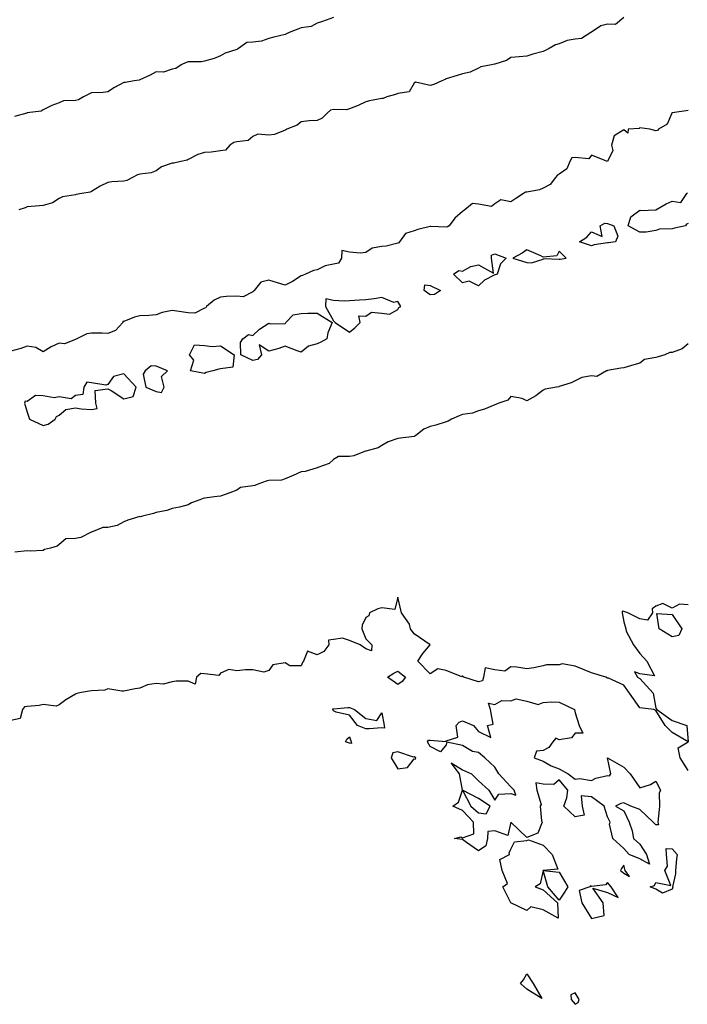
# Model space of a CAD drawing. Header units: inches. Extents: x 158323 to 160611, y 432808 to 437248.
# Tile 119 of 228: x 159627 to 159647, y 436830 to 436860. Entities that reach past the tile are written whole.
import ezdxf

# ---------------------------------------------------------------- set-up
doc = ezdxf.new("R2010")
doc.units = ezdxf.units.IN
doc.header["$MEASUREMENT"] = 0
for name, color, linetype, lineweight in [('Hoogtelijn-bestaand 10.00 M', 7, 'Continuous', 15), ('Hoogtelijn-bestaand 6.00 M', 7, 'Continuous', 15), ('Hoogtelijn-bestaand 7.00 M', 7, 'Continuous', 15), ('Hoogtelijn-bestaand 8.00 M', 7, 'Continuous', 15), ('Hoogtelijn-bestaand 9.00 M', 7, 'Continuous', 15)]:
    doc.layers.add(name, color=color, linetype=linetype, lineweight=lineweight)

msp = doc.modelspace()

# ---------------------------------------------------------------- linework, layer by layer
at = {"layer": 'Hoogtelijn-bestaand 10.00 M', "color": 252, "linetype": 'Continuous', "lineweight": 25}
msp.add_polyline3d([(159636.25, 436860.211, 10), (159635.907, 436860.093, 10), (159635.75, 436860.039, 10), (159635.562, 436859.938, 10), (159635.25, 436859.89, 10), (159635.144, 436859.856, 10), (159634.88, 436859.75, 10), (159634.792, 436859.708, 10), (159634.75, 436859.687, 10), (159634.401, 436859.599, 10), (159634.25, 436859.564, 10), (159634.024, 436859.476, 10), (159633.75, 436859.453, 10), (159633.562, 436859.438, 10), (159633.303, 436859.25, 10), (159633.271, 436859.229, 10), (159633.25, 436859.222, 10), (159632.892, 436859.108, 10), (159632.75, 436859.029, 10), (159632.554, 436858.946, 10), (159632.25, 436858.857, 10), (159632.162, 436858.839, 10), (159631.75, 436858.839, 10), (159631.687, 436858.813, 10), (159631.526, 436858.75, 10), (159631.364, 436858.636, 10), (159631.25, 436858.609, 10), (159630.978, 436858.522, 10), (159630.75, 436858.524, 10), (159630.571, 436858.429, 10), (159630.25, 436858.276, 10), (159630.227, 436858.273, 10), (159630.073, 436858.25, 10), (159629.799, 436858.201, 10), (159629.75, 436858.196, 10), (159629.459, 436858.041, 10), (159629.25, 436857.907, 10), (159629.11, 436857.89, 10), (159628.75, 436857.873, 10), (159628.662, 436857.838, 10), (159628.497, 436857.75, 10), (159628.342, 436857.658, 10), (159628.25, 436857.639, 10), (159627.876, 436857.625, 10), (159627.75, 436857.566, 10), (159627.519, 436857.481, 10), (159627.25, 436857.346, 10), (159627.191, 436857.309, 10), (159626.75, 436857.253, 10), (159626.748, 436857.252, 10), (159626.74, 436857.25, 10), (159626.356, 436857.144, 10)], dxfattribs=at)
at = {"layer": 'Hoogtelijn-bestaand 6.00 M', "color": 252, "linetype": 'Continuous', "lineweight": 25}
for points in [[(159647.25, 436836.857, 6), (159647, 436837.25, 6), (159646.936, 436837.564, 6), (159647.25, 436837.75, 6), (159646.75, 436838.033, 6), (159646.533, 436838.25, 6), (159646.25, 436838.714, 6), (159646.179, 436838.75, 6), (159645.75, 436838.798, 6), (159645.433, 436839.25, 6), (159645.25, 436839.504, 6), (159644.779, 436839.721, 6), (159644.75, 436839.718, 6), (159644.7, 436839.75, 6), (159644.25, 436839.882, 6), (159644.025, 436839.975, 6), (159643.75, 436840.091, 6), (159643.338, 436840.162, 6), (159643.25, 436840.139, 6), (159642.861, 436840.139, 6), (159642.75, 436840.099, 6), (159642.463, 436840.037, 6), (159642.25, 436840.007, 6), (159641.94, 436840.06, 6), (159641.75, 436840.067, 6), (159641.56, 436839.94, 6), (159641.25, 436839.978, 6), (159640.955, 436840.045, 6), (159640.899, 436839.75, 6), (159640.867, 436839.633, 6), (159640.75, 436839.602, 6), (159640.292, 436839.75, 6), (159640.25, 436839.795, 6), (159640.235, 436839.765, 6), (159639.75, 436839.954, 6), (159639.488, 436840.012, 6), (159639.25, 436839.85, 6), (159638.865, 436840.25, 6), (159639.018, 436840.482, 6), (159639.25, 436840.75, 6), (159638.75, 436841.099, 6), (159638.644, 436841.25, 6), (159638.607, 436841.393, 6), (159638.36, 436841.75, 6), (159638.25, 436842.231, 6), (159638.151, 436841.849, 6), (159637.75, 436841.901, 6), (159637.631, 436841.869, 6), (159637.364, 436841.75, 6), (159637.343, 436841.657, 6), (159637.25, 436841.602, 6), (159637.139, 436841.361, 6), (159637.128, 436841.25, 6), (159637.25, 436840.94, 6), (159637.444, 436840.75, 6), (159637.433, 436840.567, 6), (159637.25, 436840.634, 6), (159637.083, 436840.75, 6), (159636.75, 436840.892, 6), (159636.534, 436840.966, 6), (159636.25, 436840.921, 6), (159636.099, 436840.901, 6), (159636.106, 436840.75, 6), (159635.956, 436840.544, 6), (159635.75, 436840.445, 6), (159635.444, 436840.556, 6), (159635.323, 436840.25, 6), (159635.289, 436840.211, 6), (159635.25, 436840.104, 6), (159634.896, 436840.104, 6), (159634.75, 436840.198, 6), (159634.37, 436840.13, 6), (159634.25, 436839.953, 6), (159634.091, 436839.909, 6), (159633.75, 436839.976, 6), (159633.52, 436839.98, 6), (159633.25, 436839.943, 6), (159633.007, 436839.993, 6), (159632.75, 436839.875, 6), (159632.698, 436839.802, 6), (159632.25, 436839.85, 6), (159632.14, 436839.86, 6), (159632.009, 436839.75, 6), (159631.962, 436839.538, 6), (159631.75, 436839.631, 6), (159631.369, 436839.631, 6), (159631.25, 436839.607, 6), (159630.968, 436839.532, 6), (159630.75, 436839.552, 6), (159630.487, 436839.513, 6), (159630.25, 436839.407, 6), (159630.106, 436839.394, 6), (159629.75, 436839.312, 6), (159629.686, 436839.314, 6), (159629.25, 436839.391, 6), (159629.157, 436839.343, 6), (159628.75, 436839.323, 6), (159628.68, 436839.32, 6), (159628.321, 436839.25, 6), (159628.269, 436839.231, 6), (159628.25, 436839.228, 6), (159627.957, 436839.043, 6), (159627.75, 436838.89, 6), (159627.653, 436838.847, 6), (159627.25, 436838.903, 6), (159627.128, 436838.872, 6), (159626.75, 436838.845, 6), (159626.669, 436838.831, 6), (159626.61, 436838.75, 6), (159626.535, 436838.465, 6), (159626.25, 436838.403, 6)], [(159647.25, 436841.995, 6), (159646.982, 436842.018, 6), (159646.75, 436841.893, 6), (159646.464, 436842.036, 6), (159646.25, 436841.95, 6), (159646.132, 436841.868, 6), (159646.145, 436841.75, 6), (159645.984, 436841.516, 6), (159645.75, 436841.558, 6), (159645.375, 436841.75, 6), (159645.25, 436841.785, 6), (159645.2, 436841.8, 6), (159645.204, 436841.75, 6), (159645.25, 436841.472, 6), (159645.321, 436841.25, 6), (159645.327, 436841.173, 6), (159645.554, 436840.75, 6), (159645.75, 436840.488, 6), (159645.968, 436840.25, 6), (159646.205, 436839.795, 6), (159645.75, 436839.85, 6), (159645.583, 436839.917, 6), (159645.682, 436839.75, 6), (159645.75, 436839.71, 6), (159646.163, 436839.25, 6), (159646.25, 436838.789, 6), (159646.272, 436838.75, 6), (159646.75, 436838.406, 6), (159647.205, 436838.25, 6), (159647.25, 436837.75, 6)]]:
    msp.add_polyline3d(points, dxfattribs=at)
for points in [[(159646.276, 436841.724, 6), (159646.75, 436841.7, 6), (159647.053, 436841.25, 6), (159646.956, 436841.044, 6), (159646.75, 436841.003, 6), (159646.346, 436841.25, 6)], [(159637.927, 436839.75, 6), (159638.125, 436839.875, 6), (159638.25, 436839.94, 6), (159638.489, 436839.75, 6), (159638.378, 436839.622, 6), (159638.25, 436839.521, 6)], [(159636.234, 436838.75, 6), (159636.235, 436838.765, 6), (159636.25, 436838.771, 6), (159636.692, 436838.808, 6), (159636.75, 436838.807, 6), (159636.904, 436838.75, 6), (159637.25, 436838.469, 6), (159637.596, 436838.404, 6), (159637.75, 436838.65, 6), (159637.826, 436838.25, 6), (159637.828, 436838.172, 6), (159637.75, 436838.184, 6), (159637.355, 436838.145, 6), (159637.25, 436838.149, 6), (159637, 436838.25, 6), (159636.75, 436838.568, 6), (159636.33, 436838.67, 6), (159636.25, 436838.709, 6)], [(159639.165, 436837.75, 6), (159639.2, 436837.8, 6), (159639.25, 436837.795, 6), (159639.743, 436837.757, 6), (159639.75, 436837.773, 6), (159640.112, 436837.888, 6), (159640.059, 436838.25, 6), (159640.148, 436838.352, 6), (159640.25, 436838.394, 6), (159640.592, 436838.25, 6), (159640.75, 436838.062, 6), (159641.125, 436837.875, 6), (159641.023, 436838.25, 6), (159641.202, 436838.298, 6), (159641.123, 436838.75, 6), (159641.06, 436838.94, 6), (159641.25, 436838.904, 6), (159641.469, 436839.031, 6), (159641.75, 436839.018, 6), (159641.918, 436839.082, 6), (159642.25, 436839.008, 6), (159642.599, 436838.901, 6), (159642.75, 436838.966, 6), (159643.009, 436838.991, 6), (159643.25, 436838.977, 6), (159643.726, 436838.75, 6), (159643.75, 436838.65, 6), (159643.868, 436838.25, 6), (159643.985, 436838.015, 6), (159643.75, 436838.015, 6), (159643.628, 436837.872, 6), (159643.25, 436837.812, 6), (159643.145, 436837.855, 6), (159643.05, 436837.75, 6), (159642.927, 436837.573, 6), (159642.75, 436837.477, 6), (159642.542, 436837.458, 6), (159642.472, 436837.25, 6), (159642.75, 436837.141, 6), (159643, 436837, 6), (159643.25, 436836.906, 6), (159643.528, 436836.75, 6), (159643.75, 436836.583, 6), (159643.893, 436836.607, 6), (159644.25, 436836.544, 6), (159644.385, 436836.615, 6), (159644.75, 436836.703, 6), (159644.809, 436836.691, 6), (159644.85, 436836.75, 6), (159644.75, 436837.25, 6), (159645.25, 436836.961, 6), (159645.45, 436836.75, 6), (159645.75, 436836.321, 6), (159646.083, 436836.417, 6), (159646.25, 436836.523, 6), (159646.393, 436836.25, 6), (159646.347, 436836.153, 6), (159646.359, 436835.75, 6), (159646.35, 436835.65, 6), (159646.312, 436835.25, 6), (159646.327, 436835.173, 6), (159646.25, 436835.17, 6), (159646.163, 436835.25, 6), (159645.75, 436835.646, 6), (159645.472, 436835.75, 6), (159645.25, 436835.855, 6), (159645.163, 436835.837, 6), (159645, 436835.75, 6), (159645.25, 436835.607, 6), (159645.422, 436835.25, 6), (159645.513, 436834.987, 6), (159645.554, 436834.75, 6), (159645.75, 436834.57, 6), (159645.955, 436834.25, 6), (159646.046, 436833.954, 6), (159645.75, 436834.112, 6), (159645.417, 436834.25, 6), (159645.25, 436834.432, 6), (159644.917, 436834.75, 6), (159644.812, 436835.188, 6), (159644.833, 436835.25, 6), (159644.75, 436835.417, 6), (159644.639, 436835.75, 6), (159644.25, 436836.042, 6), (159643.932, 436836.068, 6), (159643.958, 436835.75, 6), (159644.028, 436835.472, 6), (159643.75, 436835.417, 6), (159643.393, 436835.75, 6), (159643.487, 436836.013, 6), (159643.515, 436836.25, 6), (159643.25, 436836.571, 6), (159643.083, 436836.417, 6), (159642.75, 436836.429, 6), (159642.523, 436836.477, 6), (159642.558, 436836.25, 6), (159642.695, 436835.805, 6), (159642.659, 436835.75, 6), (159642.7, 436835.3, 6), (159642.717, 436835.25, 6), (159642.583, 436834.917, 6), (159642.25, 436834.783, 6), (159641.75, 436835.25, 6), (159641.659, 436834.841, 6), (159641.25, 436834.985, 6), (159641.039, 436834.961, 6), (159641.028, 436834.75, 6), (159640.977, 436834.523, 6), (159640.75, 436834.365, 6), (159640.375, 436834.625, 6), (159640.25, 436834.719, 6), (159640, 436834.75, 6), (159640.205, 436834.795, 6), (159640.25, 436834.769, 6), (159640.607, 436834.893, 6), (159640.597, 436835.25, 6), (159640.25, 436835.618, 6), (159639.95, 436835.75, 6), (159640.125, 436835.875, 6), (159640.25, 436836.25, 6), (159640.16, 436836.75, 6), (159639.904, 436837.096, 6), (159640.25, 436836.882, 6), (159640.531, 436836.75, 6), (159640.75, 436836.531, 6), (159641.071, 436836.25, 6), (159641.25, 436835.938, 6), (159641.382, 436836.119, 6), (159641.75, 436836.139, 6), (159641.904, 436836.096, 6), (159641.85, 436836.25, 6), (159641.75, 436836.345, 6), (159641.38, 436836.75, 6), (159641.25, 436836.964, 6), (159640.942, 436837.25, 6), (159640.75, 436837.417, 6), (159640.558, 436837.442, 6), (159640.25, 436837.629, 6), (159639.769, 436837.731, 6), (159639.75, 436837.65, 6), (159639.568, 436837.432, 6), (159639.25, 436837.598, 6)], [(159636.625, 436837.75, 6), (159636.667, 436837.833, 6), (159636.75, 436837.9, 6), (159636.799, 436837.75, 6), (159636.808, 436837.692, 6), (159636.75, 436837.704, 6)], [(159638.042, 436837.25, 6), (159638.25, 436836.907, 6), (159638.549, 436836.952, 6), (159638.75, 436837.213, 6), (159638.794, 436837.206, 6), (159638.805, 436837.25, 6), (159638.75, 436837.278, 6), (159638.735, 436837.265, 6), (159638.25, 436837.432, 6), (159638.091, 436837.409, 6)], [(159640.25, 436836.25, 6), (159640.515, 436835.75, 6), (159640.75, 436835.539, 6), (159640.985, 436835.515, 6), (159641.114, 436835.75, 6), (159640.75, 436835.985, 6)], [(159641.408, 436834.092, 6), (159641.711, 436834.25, 6), (159641.695, 436834.305, 6), (159641.75, 436834.417, 6), (159641.861, 436834.639, 6), (159642.25, 436834.688, 6), (159642.295, 436834.705, 6), (159642.75, 436834.544, 6), (159643.028, 436834.25, 6), (159643.205, 436833.795, 6), (159642.75, 436833.75, 6), (159643.25, 436833.705, 6), (159643.513, 436833.25, 6), (159643.417, 436833.083, 6), (159643.25, 436832.833, 6), (159642.893, 436833.25, 6), (159642.75, 436833.75, 6), (159642.659, 436833.341, 6), (159642.5, 436833.25, 6), (159642.75, 436833.15, 6), (159643.195, 436832.75, 6), (159643.221, 436832.279, 6), (159642.75, 436832.534, 6), (159642.375, 436832.625, 6), (159642.25, 436832.517, 6), (159641.75, 436832.75, 6), (159641.5, 436833.25, 6), (159641.646, 436833.354, 6), (159641.485, 436833.75, 6)], [(159646.068, 436833.25, 6), (159646.206, 436833.294, 6), (159646.25, 436833.383, 6), (159646.708, 436833.292, 6), (159646.525, 436833.75, 6), (159646.609, 436833.891, 6), (159646.579, 436834.25, 6), (159646.568, 436834.432, 6), (159646.75, 436834.427, 6), (159646.912, 436834.25, 6), (159646.886, 436834.114, 6), (159646.86, 436833.75, 6), (159646.852, 436833.648, 6), (159646.764, 436833.25, 6), (159646.775, 436833.225, 6), (159646.75, 436833.179, 6), (159646.45, 436833.05, 6), (159646.25, 436833.173, 6)], [(159645.15, 436833.75, 6), (159645.25, 436833.67, 6), (159645.432, 436833.568, 6), (159645.294, 436833.75, 6), (159645.25, 436833.917, 6), (159645.179, 436833.821, 6)], [(159643.869, 436833.132, 6), (159643.954, 436832.75, 6), (159644.25, 436832.267, 6), (159644.642, 436832.358, 6), (159644.612, 436832.75, 6), (159644.292, 436833.208, 6), (159644.75, 436833.073, 6), (159645.083, 436832.917, 6), (159644.861, 436833.25, 6), (159644.75, 436833.386, 6), (159644.688, 436833.312, 6), (159644.25, 436833.262, 6), (159644.219, 436833.281, 6), (159644.2, 436833.25, 6)], [(159642.047, 436830.25, 6), (159642.142, 436830.358, 6), (159642.25, 436830.545, 6), (159642.441, 436830.25, 6), (159642.714, 436829.786, 6), (159642.25, 436830.07, 6)], [(159643.607, 436829.893, 6), (159643.62, 436829.75, 6), (159643.75, 436829.604, 6), (159643.839, 436829.661, 6), (159643.868, 436829.75, 6), (159643.75, 436829.957, 6)]]:
    msp.add_polyline3d(points, close=True, dxfattribs=at)
at = {"layer": 'Hoogtelijn-bestaand 7.00 M', "color": 252, "linetype": 'Continuous', "lineweight": 25}
msp.add_polyline3d([(159647.25, 436850.086, 7), (159647.065, 436849.935, 7), (159646.75, 436849.821, 7), (159646.682, 436849.818, 7), (159646.527, 436849.75, 7), (159646.316, 436849.684, 7), (159646.25, 436849.666, 7), (159645.894, 436849.606, 7), (159645.75, 436849.49, 7), (159645.562, 436849.438, 7), (159645.25, 436849.346, 7), (159645.163, 436849.337, 7), (159644.75, 436849.266, 7), (159644.742, 436849.258, 7), (159644.714, 436849.25, 7), (159644.42, 436849.081, 7), (159644.25, 436849.098, 7), (159643.953, 436849.047, 7), (159643.75, 436848.945, 7), (159643.622, 436848.878, 7), (159643.25, 436848.767, 7), (159643.238, 436848.762, 7), (159643.163, 436848.75, 7), (159642.814, 436848.686, 7), (159642.75, 436848.65, 7), (159642.525, 436848.475, 7), (159642.25, 436848.323, 7), (159642.105, 436848.396, 7), (159641.75, 436848.459, 7), (159641.661, 436848.339, 7), (159641.382, 436848.25, 7), (159641.289, 436848.211, 7), (159641.25, 436848.199, 7), (159640.931, 436848.069, 7), (159640.75, 436848.012, 7), (159640.559, 436847.941, 7), (159640.25, 436847.9, 7), (159640.144, 436847.856, 7), (159639.911, 436847.75, 7), (159639.808, 436847.692, 7), (159639.75, 436847.674, 7), (159639.427, 436847.573, 7), (159639.25, 436847.523, 7), (159639.055, 436847.445, 7), (159638.804, 436847.25, 7), (159638.771, 436847.229, 7), (159638.75, 436847.221, 7), (159638.332, 436847.168, 7), (159638.25, 436847.157, 7), (159637.947, 436847.053, 7), (159637.75, 436846.941, 7), (159637.634, 436846.866, 7), (159637.25, 436846.76, 7), (159637.242, 436846.758, 7), (159637.217, 436846.75, 7), (159636.881, 436846.619, 7), (159636.75, 436846.593, 7), (159636.409, 436846.591, 7), (159636.25, 436846.508, 7), (159636.118, 436846.382, 7), (159635.771, 436846.25, 7), (159635.756, 436846.244, 7), (159635.75, 436846.24, 7), (159635.37, 436846.13, 7), (159635.25, 436846.119, 7), (159634.998, 436846.002, 7), (159634.75, 436845.907, 7), (159634.641, 436845.859, 7), (159634.25, 436845.854, 7), (159634.169, 436845.831, 7), (159633.94, 436845.75, 7), (159633.808, 436845.693, 7), (159633.75, 436845.687, 7), (159633.37, 436845.631, 7), (159633.25, 436845.552, 7), (159633.037, 436845.464, 7), (159632.75, 436845.367, 7), (159632.64, 436845.36, 7), (159632.25, 436845.305, 7), (159632.21, 436845.29, 7), (159632.109, 436845.25, 7), (159631.846, 436845.155, 7), (159631.75, 436845.102, 7), (159631.474, 436845.027, 7), (159631.25, 436844.983, 7), (159631.079, 436844.921, 7), (159630.75, 436844.863, 7), (159630.672, 436844.828, 7), (159630.331, 436844.75, 7), (159630.271, 436844.729, 7), (159630.25, 436844.73, 7), (159629.876, 436844.624, 7), (159629.75, 436844.571, 7), (159629.545, 436844.455, 7), (159629.25, 436844.398, 7), (159629.102, 436844.398, 7), (159628.75, 436844.254, 7), (159628.748, 436844.252, 7), (159628.743, 436844.25, 7), (159628.416, 436844.084, 7), (159628.25, 436844.051, 7), (159627.954, 436844.046, 7), (159627.75, 436843.867, 7), (159627.682, 436843.818, 7), (159627.481, 436843.75, 7), (159627.291, 436843.709, 7), (159627.25, 436843.682, 7), (159626.842, 436843.658, 7), (159626.75, 436843.671, 7), (159626.372, 436843.628, 7)], dxfattribs=at)
at = {"layer": 'Hoogtelijn-bestaand 8.00 M', "color": 252, "linetype": 'Continuous', "lineweight": 25}
for points in [[(159647.25, 436857.328, 8), (159647.185, 436857.316, 8), (159646.75, 436857.255, 8), (159646.747, 436857.253, 8), (159646.737, 436857.25, 8), (159646.598, 436856.902, 8), (159646.325, 436856.75, 8), (159646.295, 436856.705, 8), (159646.25, 436856.695, 8), (159646.062, 436856.75, 8), (159645.75, 436856.789, 8), (159645.729, 436856.771, 8), (159645.393, 436856.75, 8), (159645.375, 436856.625, 8), (159645.25, 436856.726, 8), (159644.955, 436856.545, 8), (159644.875, 436856.25, 8), (159644.917, 436856.083, 8), (159644.75, 436855.75, 8), (159644.25, 436855.94, 8), (159644.17, 436855.83, 8), (159643.75, 436855.868, 8), (159643.642, 436855.858, 8), (159643.583, 436855.75, 8), (159643.482, 436855.518, 8), (159643.25, 436855.356, 8), (159643.184, 436855.316, 8), (159643.137, 436855.25, 8), (159642.968, 436855.032, 8), (159642.75, 436854.917, 8), (159642.637, 436854.863, 8), (159642.25, 436854.794, 8), (159642.206, 436854.794, 8), (159642.145, 436854.75, 8), (159641.903, 436854.597, 8), (159641.75, 436854.5, 8), (159641.438, 436854.562, 8), (159641.25, 436854.429, 8), (159641.15, 436854.35, 8), (159640.75, 436854.427, 8), (159640.56, 436854.44, 8), (159640.327, 436854.25, 8), (159640.279, 436854.221, 8), (159640.25, 436854.2, 8), (159640.013, 436853.987, 8), (159639.841, 436853.75, 8), (159639.783, 436853.717, 8), (159639.75, 436853.705, 8), (159639.274, 436853.726, 8), (159639.25, 436853.732, 8), (159638.862, 436853.638, 8), (159638.75, 436853.6, 8), (159638.485, 436853.515, 8), (159638.301, 436853.25, 8), (159638.281, 436853.219, 8), (159638.25, 436853.211, 8), (159637.883, 436853.117, 8), (159637.75, 436853.106, 8), (159637.446, 436853.054, 8), (159637.25, 436852.929, 8), (159637.094, 436852.906, 8), (159636.75, 436852.933, 8), (159636.513, 436852.987, 8), (159636.5, 436852.75, 8), (159636.408, 436852.592, 8), (159636.25, 436852.564, 8), (159635.992, 436852.508, 8), (159635.75, 436852.384, 8), (159635.633, 436852.367, 8), (159635.383, 436852.25, 8), (159635.292, 436852.208, 8), (159635.25, 436852.203, 8), (159634.979, 436852.021, 8), (159634.75, 436851.913, 8), (159634.515, 436851.985, 8), (159634.25, 436852.07, 8), (159634, 436852, 8), (159633.793, 436851.75, 8), (159633.778, 436851.722, 8), (159633.75, 436851.705, 8), (159633.456, 436851.544, 8), (159633.25, 436851.569, 8), (159632.937, 436851.563, 8), (159632.75, 436851.534, 8), (159632.554, 436851.446, 8), (159632.311, 436851.25, 8), (159632.292, 436851.208, 8), (159632.25, 436851.2, 8), (159631.955, 436851.045, 8), (159631.75, 436851.052, 8), (159631.398, 436851.102, 8), (159631.25, 436851.123, 8), (159630.937, 436851.063, 8), (159630.75, 436850.991, 8), (159630.53, 436850.97, 8), (159630.25, 436850.956, 8), (159630.081, 436850.919, 8), (159629.75, 436850.781, 8), (159629.718, 436850.782, 8), (159629.716, 436850.75, 8), (159629.491, 436850.509, 8), (159629.25, 436850.414, 8), (159629.081, 436850.419, 8), (159628.75, 436850.419, 8), (159628.599, 436850.401, 8), (159628.295, 436850.25, 8), (159628.264, 436850.236, 8), (159628.25, 436850.227, 8), (159627.911, 436850.089, 8), (159627.75, 436850.111, 8), (159627.5, 436850, 8), (159627.25, 436849.844, 8), (159627.019, 436849.981, 8), (159626.75, 436850.017, 8), (159626.555, 436849.945, 8), (159626.25, 436849.859, 8)], [(159647.25, 436853.82, 8), (159647.195, 436853.805, 8), (159647.161, 436853.75, 8), (159646.82, 436853.68, 8), (159646.75, 436853.659, 8), (159646.357, 436853.643, 8), (159646.25, 436853.602, 8), (159645.95, 436853.55, 8), (159645.75, 436853.553, 8), (159645.384, 436853.75, 8), (159645.466, 436854.034, 8), (159645.75, 436854.236, 8), (159645.771, 436854.229, 8), (159646.25, 436854.25, 8), (159646.57, 436854.43, 8), (159646.75, 436854.512, 8), (159647.021, 436854.479, 8), (159647.203, 436854.75, 8), (159647.223, 436854.777, 8)]]:
    msp.add_polyline3d(points, dxfattribs=at)
for points in [[(159643.878, 436853.25, 8), (159644.105, 436853.395, 8), (159644.25, 436853.568, 8), (159644.583, 436853.417, 8), (159644.52, 436853.75, 8), (159644.661, 436853.839, 8), (159644.75, 436853.823, 8), (159644.948, 436853.75, 8), (159645.065, 436853.435, 8), (159645, 436853.25, 8), (159644.778, 436853.222, 8), (159644.75, 436853.222, 8), (159644.336, 436853.164, 8), (159644.25, 436853.133, 8)], [(159639.971, 436852.25, 8), (159640.138, 436852.362, 8), (159640.25, 436852.35, 8), (159640.514, 436852.486, 8), (159640.75, 436852.541, 8), (159641.212, 436852.288, 8), (159641.152, 436852.75, 8), (159641.155, 436852.845, 8), (159641.25, 436852.88, 8), (159641.603, 436852.75, 8), (159641.432, 436852.568, 8), (159641.33, 436852.25, 8), (159641.264, 436852.236, 8), (159641.25, 436852.233, 8), (159640.938, 436852.062, 8), (159640.75, 436851.888, 8), (159640.461, 436852.039, 8), (159640.25, 436851.986, 8)], [(159641.814, 436852.75, 8), (159642.25, 436852.609, 8), (159642.394, 436852.606, 8), (159642.75, 436852.722, 8), (159642.765, 436852.735, 8), (159643.25, 436852.718, 8), (159643.28, 436852.72, 8), (159643.47, 436852.75, 8), (159643.25, 436852.961, 8), (159643.181, 436852.819, 8), (159642.75, 436852.784, 8), (159642.682, 436852.818, 8), (159642.25, 436853.008, 8), (159642.098, 436852.902, 8)], [(159639.064, 436851.75, 8), (159639.081, 436851.919, 8), (159639.25, 436851.896, 8), (159639.565, 436851.75, 8), (159639.383, 436851.617, 8), (159639.25, 436851.607, 8)], [(159636.006, 436851.25, 8), (159636.25, 436850.807, 8), (159636.299, 436850.75, 8), (159636.75, 436850.451, 8), (159636.914, 436850.586, 8), (159637.079, 436850.75, 8), (159637.036, 436850.964, 8), (159637.25, 436850.947, 8), (159637.432, 436851.069, 8), (159637.75, 436851.038, 8), (159637.988, 436851.013, 8), (159638.25, 436851.151, 8), (159638.282, 436851.218, 8), (159638.338, 436851.25, 8), (159638.25, 436851.405, 8), (159638.123, 436851.378, 8), (159637.75, 436851.529, 8), (159637.513, 436851.488, 8), (159637.25, 436851.456, 8), (159637.059, 436851.441, 8), (159636.75, 436851.424, 8), (159636.583, 436851.417, 8), (159636.25, 436851.439, 8), (159636.015, 436851.485, 8)], [(159633.37, 436850.13, 8), (159633.44, 436850.25, 8), (159633.618, 436850.382, 8), (159633.75, 436850.352, 8), (159633.955, 436850.545, 8), (159634.25, 436850.731, 8), (159634.285, 436850.715, 8), (159634.75, 436850.723, 8), (159634.768, 436850.732, 8), (159634.778, 436850.75, 8), (159635.005, 436850.995, 8), (159635.25, 436851.027, 8), (159635.457, 436851.043, 8), (159635.75, 436851.043, 8), (159636.21, 436850.75, 8), (159636.072, 436850.428, 8), (159636.042, 436850.25, 8), (159635.856, 436850.144, 8), (159635.75, 436850.092, 8), (159635.477, 436850.023, 8), (159635.25, 436849.837, 8), (159635.129, 436849.872, 8), (159634.75, 436850.023, 8), (159634.556, 436849.944, 8), (159634.25, 436849.862, 8), (159633.942, 436850.058, 8), (159634.023, 436849.75, 8), (159633.892, 436849.608, 8), (159633.75, 436849.573, 8), (159633.378, 436849.75, 8)], [(159631.784, 436849.75, 8), (159631.94, 436850.06, 8), (159632.25, 436850.038, 8), (159632.488, 436850.012, 8), (159632.75, 436850.034, 8), (159633.174, 436849.75, 8), (159633.135, 436849.365, 8), (159632.75, 436849.32, 8), (159632.692, 436849.308, 8), (159632.511, 436849.25, 8), (159632.302, 436849.198, 8), (159632.25, 436849.174, 8), (159631.821, 436849.25, 8), (159631.917, 436849.583, 8)], [(159630.349, 436849.151, 8), (159630.435, 436848.75, 8), (159630.75, 436848.617, 8), (159630.915, 436848.586, 8), (159630.998, 436848.75, 8), (159630.921, 436849.079, 8), (159631.1, 436849.25, 8), (159630.75, 436849.397, 8), (159630.594, 436849.406, 8), (159630.409, 436849.25, 8)], [(159626.673, 436848.25, 8), (159626.75, 436847.972, 8), (159626.824, 436847.75, 8), (159627.25, 436847.56, 8), (159627.402, 436847.598, 8), (159627.621, 436847.75, 8), (159627.665, 436847.835, 8), (159627.75, 436847.883, 8), (159627.95, 436848.05, 8), (159628.25, 436848.109, 8), (159628.423, 436848.077, 8), (159628.75, 436848.052, 8), (159628.919, 436848.082, 8), (159628.882, 436848.25, 8), (159628.86, 436848.641, 8), (159629.25, 436848.7, 8), (159629.357, 436848.644, 8), (159629.75, 436848.38, 8), (159630.04, 436848.46, 8), (159630.136, 436848.75, 8), (159629.75, 436849.157, 8), (159629.426, 436849.074, 8), (159629.25, 436848.825, 8), (159629.189, 436848.811, 8), (159628.75, 436848.879, 8), (159628.603, 436848.897, 8), (159628.514, 436848.75, 8), (159628.483, 436848.517, 8), (159628.25, 436848.491, 8), (159628.115, 436848.385, 8), (159627.75, 436848.443, 8), (159627.589, 436848.411, 8), (159627.25, 436848.478, 8), (159627.008, 436848.492, 8), (159626.75, 436848.304, 8), (159626.69, 436848.31, 8)]]:
    msp.add_polyline3d(points, close=True, dxfattribs=at)
at = {"layer": 'Hoogtelijn-bestaand 9.00 M', "color": 252, "linetype": 'Continuous', "lineweight": 25}
msp.add_polyline3d([(159645.25, 436860.211, 9), (159645, 436860, 9), (159644.75, 436860.01, 9), (159644.543, 436859.957, 9), (159644.25, 436859.76, 9), (159644.244, 436859.756, 9), (159644.234, 436859.75, 9), (159643.941, 436859.559, 9), (159643.75, 436859.544, 9), (159643.499, 436859.501, 9), (159643.25, 436859.393, 9), (159643.132, 436859.369, 9), (159642.938, 436859.25, 9), (159642.811, 436859.189, 9), (159642.75, 436859.154, 9), (159642.429, 436859.071, 9), (159642.25, 436859.01, 9), (159642.008, 436858.992, 9), (159641.75, 436858.971, 9), (159641.617, 436858.883, 9), (159641.25, 436858.766, 9), (159641.239, 436858.762, 9), (159641.15, 436858.75, 9), (159640.816, 436858.684, 9), (159640.75, 436858.646, 9), (159640.487, 436858.513, 9), (159640.25, 436858.466, 9), (159640.09, 436858.41, 9), (159639.75, 436858.309, 9), (159639.711, 436858.289, 9), (159639.612, 436858.25, 9), (159639.362, 436858.138, 9), (159639.25, 436858.109, 9), (159638.792, 436858.208, 9), (159638.75, 436858.175, 9), (159638.597, 436857.903, 9), (159638.25, 436857.856, 9), (159638.172, 436857.828, 9), (159637.904, 436857.75, 9), (159637.794, 436857.706, 9), (159637.75, 436857.696, 9), (159637.372, 436857.628, 9), (159637.25, 436857.598, 9), (159637.02, 436857.48, 9), (159636.75, 436857.383, 9), (159636.651, 436857.349, 9), (159636.25, 436857.355, 9), (159636.162, 436857.338, 9), (159636.053, 436857.25, 9), (159635.905, 436857.095, 9), (159635.75, 436857.015, 9), (159635.497, 436857.003, 9), (159635.25, 436856.972, 9), (159635.125, 436856.875, 9), (159634.806, 436856.75, 9), (159634.77, 436856.731, 9), (159634.75, 436856.722, 9), (159634.42, 436856.58, 9), (159634.25, 436856.56, 9), (159633.907, 436856.594, 9), (159633.75, 436856.522, 9), (159633.605, 436856.395, 9), (159633.25, 436856.356, 9), (159633.165, 436856.335, 9), (159633.036, 436856.25, 9), (159632.899, 436856.102, 9), (159632.75, 436856.077, 9), (159632.463, 436856.037, 9), (159632.25, 436856.025, 9), (159632.041, 436855.959, 9), (159631.75, 436855.807, 9), (159631.717, 436855.783, 9), (159631.514, 436855.75, 9), (159631.301, 436855.699, 9), (159631.25, 436855.697, 9), (159630.923, 436855.577, 9), (159630.75, 436855.46, 9), (159630.603, 436855.397, 9), (159630.25, 436855.351, 9), (159630.171, 436855.33, 9), (159630.022, 436855.25, 9), (159629.844, 436855.156, 9), (159629.75, 436855.134, 9), (159629.38, 436855.12, 9), (159629.25, 436855.091, 9), (159629.021, 436854.979, 9), (159628.75, 436854.811, 9), (159628.705, 436854.795, 9), (159628.45, 436854.75, 9), (159628.275, 436854.725, 9), (159628.25, 436854.716, 9), (159627.849, 436854.651, 9), (159627.75, 436854.602, 9), (159627.539, 436854.461, 9), (159627.25, 436854.377, 9), (159627.133, 436854.367, 9), (159626.75, 436854.339, 9), (159626.692, 436854.308, 9), (159626.5, 436854.25, 9)], dxfattribs=at)

doc.saveas('drawing.dxf')
